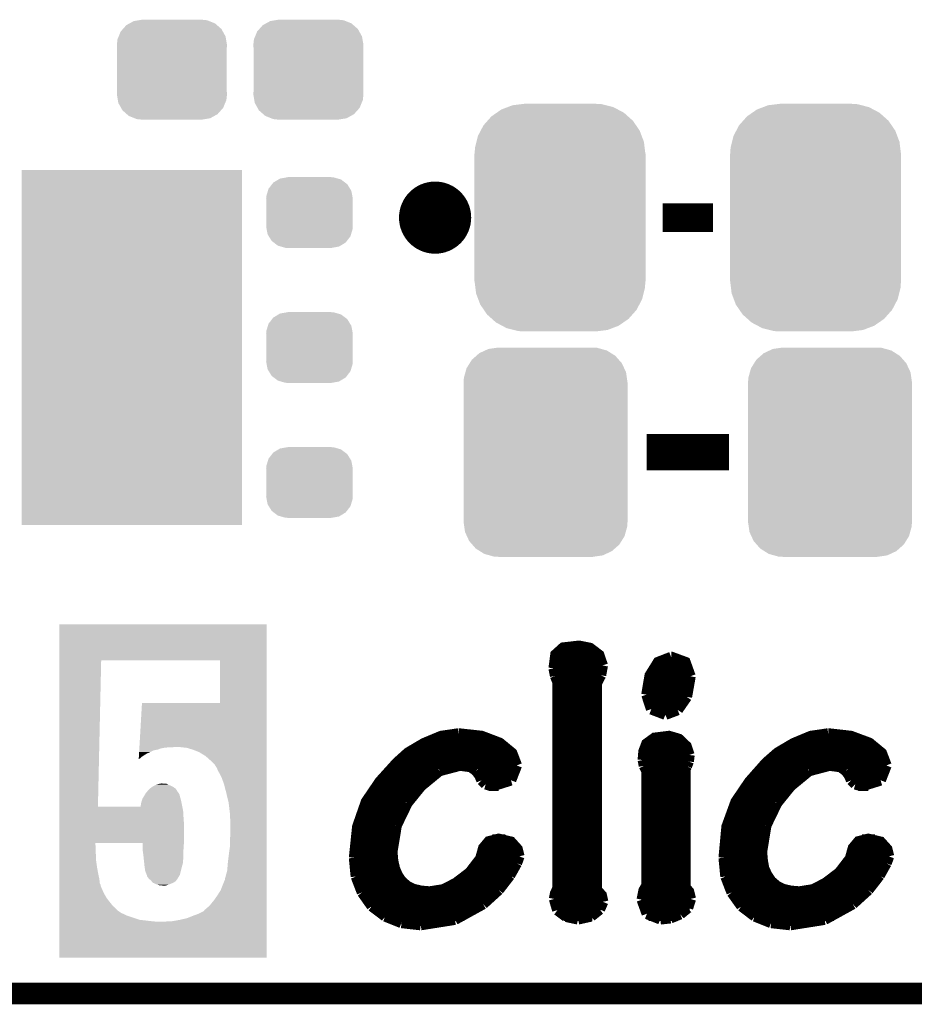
# Model space of a CAD drawing. Extents: x -1.3 to 24.2, y -3.9 to 53.4.
# Tile 10 of 42: x 12 to 18.3, y -3.9 to 3. Entities that reach past the tile are written whole.
import ezdxf

# ---------------------------------------------------------------- set-up
doc = ezdxf.new("R2010")
doc.units = 0
doc.layers.get('0').update_dxf_attribs({"linetype": 'CONTINUOUS'})
for name, color, linetype in [('LTE_CAT_1_5_CLICK_V101_GKO', 9, 'CONTINUOUS'), ('LTE_CAT_1_5_CLICK_V101_GTO', 11, 'CONTINUOUS'), ('LTE_CAT_1_5_CLICK_V101_GTS', 8, 'CONTINUOUS')]:
    doc.layers.add(name, color=color, linetype=linetype)

# ---------------------------------------------------------------- blocks, each defined once
blk = doc.blocks.new('CUSTOM_49')
for points in [[(-0.268438, 0.342124), (-0.233628, 0.347838), (0.2622, 0.342124), (0.247972, 0.347838)], [(-0.233628, 0.347838), (-0.20955, 0.35179), (0.247972, 0.347838), (0.20955, 0.35179)], [(-0.360486, 0.26887), (-0.34504, 0.286174), (0.357822, 0.26887), (0.348152, 0.286174)], [(-0.34504, 0.286174), (-0.320744, 0.31339), (0.348152, 0.286174), (0.317222, 0.31339)], [(-0.320744, 0.31339), (-0.298526, 0.325596), (0.317222, 0.31339), (0.30335, 0.325596)], [(-0.298526, 0.325596), (-0.268438, 0.342124), (0.30335, 0.325596), (0.2622, 0.342124)], [(-0.38735, 0.17526), (-0.383124, 0.213652), (0.38735, 0.17526), (0.380766, 0.213652)], [(-0.383124, 0.213652), (-0.37475, 0.234078), (0.380766, 0.213652), (0.377262, 0.234078)], [(-0.37475, 0.234078), (-0.360486, 0.26887), (0.377262, 0.234078), (0.357822, 0.26887)], [(-0.38608, 0.154124), (-0.38735, 0.17526), (0.38608, 0.154124), (0.38735, 0.17526)], [(-0.38608, -0.154124), (-0.38608, 0.154124), (0.38608, -0.154124), (0.38608, 0.154124)], [(-0.38735, -0.17526), (-0.38608, -0.154124), (0.38735, -0.17526), (0.38608, -0.154124)], [(-0.380764, -0.213652), (-0.38735, -0.17526), (0.383124, -0.213652), (0.38735, -0.17526)], [(-0.377262, -0.234078), (-0.380764, -0.213652), (0.374748, -0.234078), (0.383124, -0.213652)], [(-0.35782, -0.26887), (-0.377262, -0.234078), (0.360486, -0.26887), (0.374748, -0.234078)], [(-0.348152, -0.286174), (-0.35782, -0.26887), (0.345038, -0.286174), (0.360486, -0.26887)], [(-0.31722, -0.31339), (-0.348152, -0.286174), (0.320744, -0.31339), (0.345038, -0.286174)], [(-0.30335, -0.325596), (-0.31722, -0.31339), (0.298524, -0.325596), (0.320744, -0.31339)], [(-0.262198, -0.342124), (-0.30335, -0.325596), (0.268438, -0.342124), (0.298524, -0.325596)], [(-0.247972, -0.347838), (-0.262198, -0.342124), (0.233626, -0.347838), (0.268438, -0.342124)], [(-0.20955, -0.35179), (-0.247972, -0.347838), (0.20955, -0.35179), (0.233626, -0.347838)]]:
    blk.add_solid(points)
blk = doc.blocks.new('CUSTOM_175')
for points in [[(-0.412794, 0.76087), (-0.368484, 0.777768), (0.407388, 0.76087), (0.3756, 0.777768)], [(-0.368484, 0.777768), (-0.333938, 0.790942), (0.3756, 0.777768), (0.32361, 0.790942)], [(-0.333938, 0.790942), (-0.273256, 0.798498), (0.32361, 0.790942), (0.29379, 0.798498)], [(-0.273256, 0.798498), (-0.25019, 0.80137), (0.29379, 0.798498), (0.25019, 0.80137)], [(-0.50967, 0.681926), (-0.482218, 0.71288), (0.51306, 0.681926), (0.47841, 0.71288)], [(-0.482218, 0.71288), (-0.44566, 0.738152), (0.47841, 0.71288), (0.45012, 0.738152)], [(-0.44566, 0.738152), (-0.412794, 0.76087), (0.45012, 0.738152), (0.407388, 0.76087)], [(-0.55793, 0.61233), (-0.538216, 0.649738), (0.560798, 0.61233), (0.53514, 0.649738)], [(-0.538216, 0.649738), (-0.50967, 0.681926), (0.53514, 0.649738), (0.51306, 0.681926)], [(-0.587972, 0.533366), (-0.577562, 0.575076), (0.590586, 0.533366), (0.574852, 0.575076)], [(-0.577562, 0.575076), (-0.55793, 0.61233), (0.574852, 0.575076), (0.560798, 0.61233)], [(-0.60071, 0.44958), (-0.597996, 0.49319), (0.60071, 0.44958), (0.595442, 0.49319)], [(-0.597996, 0.49319), (-0.587972, 0.533366), (0.595442, 0.49319), (0.590586, 0.533366)], [(-0.60198, -0.44958), (-0.60198, 0.44958), (0.60198, -0.44958), (0.60198, 0.44958)], [(-0.59544, -0.49319), (-0.60071, -0.44958), (0.597996, -0.49319), (0.60071, -0.44958)], [(-0.590586, -0.533366), (-0.59544, -0.49319), (0.58797, -0.533366), (0.597996, -0.49319)], [(-0.57485, -0.575076), (-0.590586, -0.533366), (0.577562, -0.575076), (0.58797, -0.533366)], [(-0.560798, -0.61233), (-0.57485, -0.575076), (0.557928, -0.61233), (0.577562, -0.575076)], [(-0.535138, -0.649738), (-0.560798, -0.61233), (0.538216, -0.649738), (0.557928, -0.61233)], [(-0.51306, -0.681926), (-0.535138, -0.649738), (0.509668, -0.681926), (0.538216, -0.649738)], [(-0.478408, -0.71288), (-0.51306, -0.681926), (0.482218, -0.71288), (0.509668, -0.681926)], [(-0.45012, -0.738152), (-0.478408, -0.71288), (0.445658, -0.738152), (0.482218, -0.71288)], [(-0.407386, -0.76087), (-0.45012, -0.738152), (0.412794, -0.76087), (0.445658, -0.738152)], [(-0.3756, -0.777768), (-0.407386, -0.76087), (0.368482, -0.777768), (0.412794, -0.76087)], [(-0.323608, -0.790942), (-0.3756, -0.777768), (0.333938, -0.790942), (0.368482, -0.777768)], [(-0.29379, -0.798498), (-0.323608, -0.790942), (0.273254, -0.798498), (0.333938, -0.790942)], [(-0.25019, -0.80137), (-0.29379, -0.798498), (0.25019, -0.80137), (0.273254, -0.798498)]]:
    blk.add_solid(points)
blk = doc.blocks.new('CUSTOM_176')
for points in [[(-0.263218, 0.199814), (-0.254768, 0.210758), (0.26581, 0.199814), (0.251368, 0.210758)], [(-0.254768, 0.210758), (-0.218054, 0.233), (0.251368, 0.210758), (0.222016, 0.233)], [(-0.218054, 0.233), (-0.20777, 0.23923), (0.222016, 0.233), (0.200324, 0.23923)], [(-0.20777, 0.23923), (-0.157486, 0.248168), (0.200324, 0.23923), (0.169202, 0.248168)], [(-0.157486, 0.248168), (-0.15367, 0.248846), (0.169202, 0.248168), (0.15367, 0.248846)], [(-0.15367, 0.248846), (-0.15367, 0.25019), (0.15367, 0.248846), (0.15367, 0.25019)], [(-0.303986, 0.114586), (-0.29256, 0.153072), (0.301898, 0.114586), (0.2947, 0.153072)], [(-0.29256, 0.153072), (-0.288346, 0.167262), (0.2947, 0.153072), (0.28593, 0.167262)], [(-0.288346, 0.167262), (-0.263218, 0.199814), (0.28593, 0.167262), (0.26581, 0.199814)], [(-0.3048, 0.09906), (-0.303986, 0.114586), (0.3048, 0.09906), (0.301898, 0.114586)], [(-0.30353, 0.079592), (-0.3048, 0.09906), (0.30353, 0.079592), (0.3048, 0.09906)], [(-0.30353, -0.079592), (-0.30353, 0.079592), (0.30353, -0.079592), (0.30353, 0.079592)], [(-0.3048, -0.09906), (-0.30353, -0.079592), (0.3048, -0.09906), (0.30353, -0.079592)], [(-0.301896, -0.114586), (-0.3048, -0.09906), (0.303986, -0.114586), (0.3048, -0.09906)], [(-0.2947, -0.153072), (-0.301896, -0.114586), (0.292558, -0.153072), (0.303986, -0.114586)], [(-0.285928, -0.167262), (-0.2947, -0.153072), (0.288346, -0.167262), (0.292558, -0.153072)], [(-0.26581, -0.199814), (-0.285928, -0.167262), (0.263216, -0.199814), (0.288346, -0.167262)], [(-0.251366, -0.210758), (-0.26581, -0.199814), (0.254768, -0.210758), (0.263216, -0.199814)], [(-0.222016, -0.233), (-0.251366, -0.210758), (0.218052, -0.233), (0.254768, -0.210758)], [(-0.200322, -0.23923), (-0.222016, -0.233), (0.20777, -0.23923), (0.218052, -0.233)], [(-0.169202, -0.248168), (-0.200322, -0.23923), (0.157484, -0.248168), (0.20777, -0.23923)], [(-0.15367, -0.248846), (-0.169202, -0.248168), (0.15367, -0.248846), (0.157484, -0.248168)], [(-0.15367, -0.25019), (-0.15367, -0.248846), (0.15367, -0.25019), (0.15367, -0.248846)]]:
    blk.add_solid(points)
blk = doc.blocks.new('RECTANGLE_155')
blk.add_solid([(0.7747, 1.24968), (0.7747, -1.24968), (-0.7747, 1.24968), (-0.7747, -1.24968)])
blk = doc.blocks.new('CUSTOM_179')
for points in [[(-0.486794, 0.678626), (-0.465932, 0.697008), (0.490572, 0.678626), (0.461224, 0.697008)], [(-0.465932, 0.697008), (-0.425122, 0.715892), (0.461224, 0.697008), (0.431072, 0.715892)], [(-0.425122, 0.715892), (-0.402214, 0.726492), (0.431072, 0.715892), (0.392864, 0.726492)], [(-0.402214, 0.726492), (-0.346074, 0.73466), (0.392864, 0.726492), (0.36342, 0.73466)], [(-0.346074, 0.73466), (-0.33274, 0.7366), (0.36342, 0.73466), (0.33274, 0.7366)], [(-0.555872, 0.591092), (-0.53404, 0.625952), (0.55312, 0.591092), (0.536988, 0.625952)], [(-0.53404, 0.625952), (-0.518606, 0.650592), (0.536988, 0.625952), (0.515276, 0.650592)], [(-0.518606, 0.650592), (-0.486794, 0.678626), (0.515276, 0.650592), (0.490572, 0.678626)], [(-0.57464, 0.52344), (-0.563878, 0.562234), (0.572118, 0.52344), (0.566472, 0.562234)], [(-0.563878, 0.562234), (-0.555872, 0.591092), (0.566472, 0.562234), (0.55312, 0.591092)], [(-0.57658, 0.49276), (-0.57464, 0.52344), (0.57658, 0.49276), (0.572118, 0.52344)], [(-0.57658, -0.49276), (-0.57658, 0.49276), (0.57658, -0.49276), (0.57658, 0.49276)], [(-0.572116, -0.52344), (-0.57658, -0.49276), (0.57464, -0.52344), (0.57658, -0.49276)], [(-0.566472, -0.562234), (-0.572116, -0.52344), (0.563876, -0.562234), (0.57464, -0.52344)], [(-0.553118, -0.591092), (-0.566472, -0.562234), (0.555872, -0.591092), (0.563876, -0.562234)], [(-0.536988, -0.625952), (-0.553118, -0.591092), (0.534038, -0.625952), (0.555872, -0.591092)], [(-0.515274, -0.650592), (-0.536988, -0.625952), (0.518606, -0.650592), (0.534038, -0.625952)], [(-0.490572, -0.678626), (-0.515274, -0.650592), (0.486792, -0.678626), (0.518606, -0.650592)], [(-0.461222, -0.697008), (-0.490572, -0.678626), (0.465932, -0.697008), (0.486792, -0.678626)], [(-0.431072, -0.715892), (-0.461222, -0.697008), (0.42512, -0.715892), (0.465932, -0.697008)], [(-0.392862, -0.726492), (-0.431072, -0.715892), (0.402214, -0.726492), (0.42512, -0.715892)], [(-0.36342, -0.73466), (-0.392862, -0.726492), (0.346072, -0.73466), (0.402214, -0.726492)], [(-0.33274, -0.7366), (-0.36342, -0.73466), (0.33274, -0.7366), (0.346072, -0.73466)]]:
    blk.add_solid(points)

msp = doc.modelspace()

# ---------------------------------------------------------------- linework, layer by layer
at = {"layer": 'LTE_CAT_1_5_CLICK_V101_GKO', "const_width": 0.1524}
msp.add_lwpolyline([(-1.27, -3.81), (21.59, -3.81)], dxfattribs=at)
at = {"layer": 'LTE_CAT_1_5_CLICK_V101_GTO', "const_width": 0.254}
msp.add_lwpolyline([(14.7574, 1.651, 1), (15.0114, 1.651, 1)], format="xyb", close=True, dxfattribs=at)
at = {"layer": 'LTE_CAT_1_5_CLICK_V101_GTO'}
for points, const_width in [([(16.4846, 1.651), (16.8402, 1.651)], 0.2032), ([(16.37284, 0), (16.95196, 0)], 0.254), ([(15.72006, -1.52146), (15.73276, -1.42494), (15.7861, -1.37668), (15.89786, -1.36398), (15.97406, -1.37922), (16.03756, -1.42748), (16.06296, -1.50114)], 0.0762), ([(15.73022, -1.43256), (16.04264, -1.43256)], 0.0762), ([(16.37284, -1.70688), (16.3957, -1.57226), (16.45412, -1.47828), (16.54556, -1.44272)], 0.0762), ([(16.54556, -1.44272), (16.5481, -1.44272), (16.64462, -1.47828), (16.68018, -1.57734)], 0.0762), ([(15.72006, -1.50876), (16.06296, -1.50876)], 0.0762), ([(15.72006, -1.52146), (15.73022, -1.5748)], 0.0762), ([(16.05026, -1.56972), (16.06296, -1.50114)], 0.0762), ([(16.42618, -1.50876), (16.66748, -1.50876)], 0.0762), ([(15.73022, -1.5748), (15.748, -1.62052)], 0.0762), ([(15.73276, -1.58496), (16.04518, -1.58496)], 0.0762), ([(15.748, -3.06832), (15.748, -1.62052)], 0.0762), ([(16.01978, -1.62814), (16.05026, -1.56972)], 0.0762), ([(16.01978, -3.07848), (16.01978, -1.62814)], 0.0762), ([(16.39062, -1.58496), (16.68018, -1.58496)], 0.0762), ([(16.65478, -1.72212), (16.68018, -1.57734)], 0.0762), ([(15.748, -1.66116), (16.01978, -1.66116)], 0.0762), ([(16.37538, -1.66116), (16.67256, -1.66116)], 0.0762), ([(15.748, -1.73736), (16.01978, -1.73736)], 0.0762), ([(16.37284, -1.70688), (16.40586, -1.80848)], 0.0762), ([(16.37538, -1.73736), (16.64716, -1.73736)], 0.0762), ([(16.59128, -1.81356), (16.65478, -1.72212)], 0.0762), ([(15.748, -1.81356), (16.01978, -1.81356)], 0.0762), ([(16.40586, -1.80848), (16.50492, -1.84658)], 0.0762), ([(16.41094, -1.81356), (16.59128, -1.81356)], 0.0762), ([(16.50492, -1.84658), (16.59128, -1.81356)], 0.0762), ([(15.748, -1.88976), (16.01978, -1.88976)], 0.0762), ([(15.748, -1.96596), (16.01978, -1.96596)], 0.0762), ([(14.31544, -2.85496), (14.3383, -2.63652), (14.39926, -2.46126), (14.49578, -2.31902), (14.61516, -2.18694), (14.6939, -2.11582), (14.80566, -2.04978), (14.92758, -1.99898), (15.0495, -1.9812)], 0.0762), ([(14.81836, -2.04216), (15.33144, -2.04216)], 0.0762), ([(15.0495, -1.9812), (15.05204, -1.9812), (15.21206, -1.99898), (15.33906, -2.04724), (15.42542, -2.11836), (15.45844, -2.20472)], 0.0762), ([(15.748, -2.04216), (16.01978, -2.04216)], 0.0762), ([(16.34744, -2.16662), (16.35252, -2.10566), (16.37284, -2.05232), (16.42872, -2.01168), (16.53032, -1.99898), (16.5989, -2.0193), (16.65224, -2.0701), (16.67256, -2.13106)], 0.0762), ([(16.38046, -2.04216), (16.62684, -2.04216)], 0.0762), ([(16.9164, -2.85496), (16.93672, -2.63652), (17.00022, -2.46126), (17.09674, -2.31902), (17.21358, -2.18694), (17.29486, -2.11582), (17.40662, -2.04978), (17.52854, -1.99898), (17.65046, -1.9812)], 0.0762), ([(17.41932, -2.04216), (17.9324, -2.04216)], 0.0762), ([(17.65046, -1.9812), (17.653, -1.9812), (17.81048, -1.99898), (17.94002, -2.04724), (18.02638, -2.11836), (18.0594, -2.20472)], 0.0762), ([(14.69136, -2.11836), (15.42542, -2.11836)], 0.0762), ([(15.748, -2.11836), (16.01978, -2.11836)], 0.0762), ([(16.34744, -2.16662), (16.35506, -2.20726)], 0.0762), ([(16.34998, -2.11836), (16.67256, -2.11836)], 0.0762), ([(16.65478, -2.2098), (16.66748, -2.17678)], 0.0762), ([(16.66748, -2.17678), (16.67256, -2.1336)], 0.0762), ([(16.67256, -2.1336), (16.67256, -2.13106)], 0.0762), ([(17.29232, -2.11836), (18.02638, -2.11836)], 0.0762), ([(14.60754, -2.19456), (15.45844, -2.19456)], 0.0762), ([(14.78534, -2.3495), (14.91488, -2.24282)], 0.0762), ([(14.91488, -2.24282), (15.05966, -2.20472)], 0.0762), ([(15.05966, -2.20472), (15.13586, -2.21488)], 0.0762), ([(15.13586, -2.21488), (15.17396, -2.24282)], 0.0762), ([(15.17396, -2.24282), (15.19682, -2.2733)], 0.0762), ([(15.4178, -2.30886), (15.45844, -2.20472)], 0.0762), ([(15.748, -2.19456), (16.01978, -2.19456)], 0.0762), ([(16.33982, -3.1496), (16.35252, -3.0861), (16.37284, -3.05054), (16.37284, -2.24282)], 0.0762), ([(16.34998, -2.19456), (16.6624, -2.19456)], 0.0762), ([(16.35506, -2.20726), (16.37284, -2.24282)], 0.0762), ([(16.64462, -2.23012), (16.65478, -2.2098)], 0.0762), ([(16.64462, -3.06324), (16.64462, -2.23012)], 0.0762), ([(17.2085, -2.19456), (18.05686, -2.19456)], 0.0762), ([(17.3863, -2.3495), (17.51584, -2.24282)], 0.0762), ([(17.51584, -2.24282), (17.66062, -2.20472)], 0.0762), ([(17.66062, -2.20472), (17.73682, -2.21488)], 0.0762), ([(17.73682, -2.21488), (17.77492, -2.24282)], 0.0762), ([(17.77492, -2.24282), (17.79778, -2.2733)], 0.0762), ([(18.01876, -2.30886), (18.0594, -2.20472)], 0.0762), ([(14.53642, -2.27076), (14.8717, -2.27076)], 0.0762), ([(15.19428, -2.27076), (15.4432, -2.27076)], 0.0762), ([(15.19682, -2.2733), (15.21206, -2.30886)], 0.0762), ([(15.21206, -2.30886), (15.24, -2.3368)], 0.0762), ([(15.28826, -2.3495), (15.4178, -2.30886)], 0.0762), ([(15.748, -2.27076), (16.01978, -2.27076)], 0.0762), ([(16.37284, -2.27076), (16.64462, -2.27076)], 0.0762), ([(17.13738, -2.27076), (17.47266, -2.27076)], 0.0762), ([(17.79524, -2.27076), (18.04416, -2.27076)], 0.0762), ([(17.79778, -2.2733), (17.81302, -2.30886)], 0.0762), ([(17.81302, -2.30886), (17.84096, -2.3368)], 0.0762), ([(17.88922, -2.3495), (18.01876, -2.30886)], 0.0762), ([(14.47292, -2.34696), (14.78788, -2.34696)], 0.0762), ([(14.68882, -2.46888), (14.78534, -2.3495)], 0.0762), ([(15.24, -2.3368), (15.28826, -2.3495)], 0.0762), ([(15.26032, -2.34696), (15.33144, -2.34696)], 0.0762), ([(15.748, -2.34696), (16.01978, -2.34696)], 0.0762), ([(16.37284, -2.34696), (16.64462, -2.34696)], 0.0762), ([(17.07388, -2.34696), (17.38884, -2.34696)], 0.0762), ([(17.28978, -2.46888), (17.3863, -2.3495)], 0.0762), ([(17.84096, -2.3368), (17.88922, -2.3495)], 0.0762), ([(17.86128, -2.34696), (17.9324, -2.34696)], 0.0762), ([(14.42212, -2.42316), (14.72184, -2.42316)], 0.0762), ([(15.748, -2.42316), (16.01978, -2.42316)], 0.0762), ([(16.37284, -2.42316), (16.64462, -2.42316)], 0.0762), ([(17.02308, -2.42316), (17.3228, -2.42316)], 0.0762), ([(14.38148, -2.49936), (14.67104, -2.49936)], 0.0762), ([(14.61262, -2.62636), (14.68882, -2.46888)], 0.0762), ([(15.748, -2.49936), (16.01978, -2.49936)], 0.0762), ([(16.37284, -2.49936), (16.64462, -2.49936)], 0.0762), ([(16.98244, -2.49936), (17.272, -2.49936)], 0.0762), ([(17.21358, -2.62636), (17.28978, -2.46888)], 0.0762), ([(14.35354, -2.57556), (14.63294, -2.57556)], 0.0762), ([(15.748, -2.57556), (16.01978, -2.57556)], 0.0762), ([(16.37284, -2.57556), (16.64462, -2.57556)], 0.0762), ([(16.9545, -2.57556), (17.2339, -2.57556)], 0.0762), ([(14.33322, -2.65176), (14.605, -2.65176)], 0.0762), ([(14.58214, -2.81178), (14.61262, -2.62636)], 0.0762), ([(15.748, -2.65176), (16.01978, -2.65176)], 0.0762), ([(16.37284, -2.65176), (16.64462, -2.65176)], 0.0762), ([(16.93418, -2.65176), (17.20596, -2.65176)], 0.0762), ([(17.1831, -2.81178), (17.21358, -2.62636)], 0.0762), ([(14.32052, -2.72796), (14.58722, -2.72796)], 0.0762), ([(14.58214, -2.81178), (14.58722, -2.87528), (14.59992, -2.93116), (14.62024, -2.97942), (14.64818, -3.02006), (14.68628, -3.05308), (14.732, -3.07594), (14.78534, -3.08864), (14.8463, -3.09372), (14.94282, -3.07848), (15.03172, -3.03276), (15.12824, -2.9591), (15.20444, -2.86004), (15.22476, -2.78638), (15.26286, -2.74066), (15.33144, -2.72288), (15.4178, -2.7432), (15.46352, -2.794), (15.47622, -2.8448)], 0.0762), ([(15.28826, -2.72796), (15.3797, -2.72796)], 0.0762), ([(15.748, -2.72796), (16.01978, -2.72796)], 0.0762), ([(16.37284, -2.72796), (16.64462, -2.72796)], 0.0762), ([(16.92148, -2.72796), (17.18818, -2.72796)], 0.0762), ([(17.1831, -2.81178), (17.18818, -2.87528), (17.19834, -2.93116), (17.2212, -2.97942), (17.24914, -3.02006), (17.28724, -3.05308), (17.33296, -3.07594), (17.3863, -3.08864), (17.44726, -3.09372), (17.54378, -3.07848), (17.63268, -3.03276), (17.7292, -2.9591), (17.8054, -2.86004), (17.82572, -2.78638), (17.86382, -2.74066), (17.9324, -2.72288), (18.01876, -2.7432), (18.06448, -2.794), (18.07718, -2.8448)], 0.0762), ([(17.88922, -2.72796), (17.98066, -2.72796)], 0.0762), ([(14.31544, -2.80416), (14.58214, -2.80416)], 0.0762), ([(15.21968, -2.80416), (15.46606, -2.80416)], 0.0762), ([(15.748, -2.80416), (16.01978, -2.80416)], 0.0762), ([(16.37284, -2.80416), (16.64462, -2.80416)], 0.0762), ([(16.9164, -2.80416), (17.1831, -2.80416)], 0.0762), ([(17.82064, -2.80416), (18.06702, -2.80416)], 0.0762), ([(14.31544, -2.85496), (14.32814, -2.98704)], 0.0762), ([(15.45844, -2.89306), (15.47622, -2.8448)], 0.0762), ([(16.9164, -2.85496), (16.9291, -2.98704)], 0.0762), ([(18.0594, -2.89306), (18.07718, -2.8448)], 0.0762), ([(14.31544, -2.88036), (14.58722, -2.88036)], 0.0762), ([(15.19174, -2.88036), (15.46352, -2.88036)], 0.0762), ([(15.41018, -2.97942), (15.45844, -2.89306)], 0.0762), ([(15.748, -2.88036), (16.01978, -2.88036)], 0.0762), ([(16.37284, -2.88036), (16.64462, -2.88036)], 0.0762), ([(16.9164, -2.88036), (17.18818, -2.88036)], 0.0762), ([(17.7927, -2.88036), (18.06448, -2.88036)], 0.0762), ([(18.01114, -2.97942), (18.0594, -2.89306)], 0.0762), ([(14.32306, -2.95656), (14.60754, -2.95656)], 0.0762), ([(14.32814, -2.98704), (14.37132, -3.0988)], 0.0762), ([(15.13078, -2.95656), (15.42542, -2.95656)], 0.0762), ([(15.33144, -3.08102), (15.41018, -2.97942)], 0.0762), ([(15.748, -2.95656), (16.01978, -2.95656)], 0.0762), ([(16.37284, -2.95656), (16.64462, -2.95656)], 0.0762), ([(16.92402, -2.95656), (17.2085, -2.95656)], 0.0762), ([(16.9291, -2.98704), (16.97228, -3.0988)], 0.0762), ([(17.73174, -2.95656), (18.02638, -2.95656)], 0.0762), ([(17.9324, -3.08102), (18.01114, -2.97942)], 0.0762), ([(14.34338, -3.03276), (14.66088, -3.03276)], 0.0762), ([(15.03426, -3.03276), (15.37208, -3.03276)], 0.0762), ([(15.22222, -3.18008), (15.33144, -3.08102)], 0.0762), ([(15.7226, -3.14452), (15.73022, -3.10642), (15.748, -3.06832)], 0.0762), ([(15.748, -3.03276), (16.01978, -3.03276)], 0.0762), ([(16.01978, -3.07848), (16.05534, -3.11912), (16.0655, -3.16484)], 0.0762), ([(16.37284, -3.03276), (16.64462, -3.03276)], 0.0762), ([(16.64462, -3.06324), (16.67002, -3.09372), (16.68272, -3.14452)], 0.0762), ([(16.94434, -3.03276), (17.26184, -3.03276)], 0.0762), ([(17.63522, -3.03276), (17.97304, -3.03276)], 0.0762), ([(17.82318, -3.18008), (17.9324, -3.08102)], 0.0762), ([(14.37132, -3.0988), (14.4399, -3.19532)], 0.0762), ([(14.3764, -3.10896), (15.30604, -3.10896)], 0.0762), ([(15.7226, -3.14452), (15.74546, -3.22326)], 0.0762), ([(15.73022, -3.10896), (16.04772, -3.10896)], 0.0762), ([(16.33982, -3.1496), (16.37538, -3.24866)], 0.0762), ([(16.3449, -3.10896), (16.6751, -3.10896)], 0.0762), ([(16.6624, -3.20802), (16.68272, -3.14452)], 0.0762), ([(16.97228, -3.0988), (17.04086, -3.19532)], 0.0762), ([(16.97736, -3.10896), (17.907, -3.10896)], 0.0762), ([(14.43228, -3.18516), (15.2146, -3.18516)], 0.0762), ([(14.4399, -3.19532), (14.53388, -3.26644)], 0.0762), ([(15.0241, -3.2893), (15.22222, -3.18008)], 0.0762), ([(15.72768, -3.18516), (16.06296, -3.18516)], 0.0762), ([(15.74546, -3.22326), (15.80642, -3.26898)], 0.0762), ([(15.98168, -3.26644), (16.04264, -3.21818)], 0.0762), ([(16.04264, -3.21818), (16.0655, -3.16484)], 0.0762), ([(16.34236, -3.18516), (16.6751, -3.18516)], 0.0762), ([(16.60906, -3.2512), (16.6624, -3.20802)], 0.0762), ([(17.03324, -3.18516), (17.81556, -3.18516)], 0.0762), ([(17.04086, -3.19532), (17.13484, -3.26644)], 0.0762), ([(17.62506, -3.2893), (17.82318, -3.18008)], 0.0762), ([(14.52626, -3.26136), (15.09014, -3.26136)], 0.0762), ([(14.53388, -3.26644), (14.64818, -3.31216)], 0.0762), ([(14.7828, -3.3274), (15.0241, -3.2893)], 0.0762), ([(15.78864, -3.26136), (15.99184, -3.26136)], 0.0762), ([(15.80642, -3.26898), (15.89024, -3.28676)], 0.0762), ([(15.89024, -3.28676), (15.98168, -3.26644)], 0.0762), ([(16.37538, -3.24866), (16.46936, -3.28676)], 0.0762), ([(16.38808, -3.26136), (16.59382, -3.26136)], 0.0762), ([(16.46936, -3.28676), (16.54048, -3.27914)], 0.0762), ([(16.54048, -3.27914), (16.60906, -3.2512)], 0.0762), ([(17.12722, -3.26136), (17.6911, -3.26136)], 0.0762), ([(17.13484, -3.26644), (17.24914, -3.31216)], 0.0762), ([(17.38376, -3.3274), (17.62506, -3.2893)], 0.0762), ([(14.64818, -3.31216), (14.7828, -3.3274)], 0.0762), ([(17.24914, -3.31216), (17.38376, -3.3274)], 0.0762)]:
    msp.add_lwpolyline(points, dxfattribs=dict(at, const_width=const_width))
for points in [[(12.240278, -1.46558), (12.24028, -1.211602), (13.698216, -1.46558), (13.69822, -1.211602)], [(12.24028, -1.211602), (12.240282, -1.21158), (13.69822, -1.211602), (12.240282, -1.21158)], [(12.240268, -2.494258), (12.240278, -1.46558), (12.51204, -2.494258), (12.534922, -1.46558)], [(13.37054, -1.465582), (12.534922, -1.46558), (13.698216, -1.465582), (13.698216, -1.46558)], [(13.370538, -1.7653), (13.37054, -1.465582), (13.698214, -1.7653), (13.698216, -1.465582)], [(12.803948, -2.07518), (12.821918, -1.76532), (13.69821, -2.07518), (13.698214, -1.76532)], [(12.821918, -1.76532), (13.370538, -1.7653), (13.698214, -1.76532), (13.698214, -1.7653)], [(12.803654, -2.08026), (12.803802, -2.07772), (12.9794, -2.08026), (13.00734, -2.07772)], [(12.803802, -2.07772), (12.803948, -2.07518), (13.00734, -2.07772), (13.07084, -2.07518)], [(13.103858, -2.07772), (13.088622, -2.07518), (13.69821, -2.07772), (13.69821, -2.07518)], [(13.134342, -2.08026), (13.103858, -2.07772), (13.69821, -2.08026), (13.69821, -2.07772)], [(12.799236, -2.156458), (12.80012, -2.14122), (12.806682, -2.156458), (12.82446, -2.14122)], [(12.80012, -2.14122), (12.800708, -2.131062), (12.82446, -2.14122), (12.839698, -2.131062)], [(12.800708, -2.131062), (12.801298, -2.1209), (12.839698, -2.131062), (12.857482, -2.1209)], [(12.801298, -2.1209), (12.801886, -2.11074), (12.857482, -2.1209), (12.88034, -2.11074)], [(12.801886, -2.11074), (12.802624, -2.09804), (12.88034, -2.11074), (12.905744, -2.09804)], [(12.802624, -2.09804), (12.802918, -2.092958), (12.908282, -2.09804), (12.933682, -2.092958)], [(12.802918, -2.092958), (12.80336, -2.08534), (12.933682, -2.092958), (12.954002, -2.08534)], [(12.80336, -2.08534), (12.803654, -2.08026), (12.954002, -2.08534), (12.9794, -2.08026)], [(13.17752, -2.092958), (13.134342, -2.08026), (13.69821, -2.092958), (13.69821, -2.08026)], [(13.223242, -2.11074), (13.17752, -2.092958), (13.69821, -2.11074), (13.69821, -2.092958)], [(13.268962, -2.138682), (13.223242, -2.11074), (13.69821, -2.138682), (13.69821, -2.11074)], [(13.31214, -2.17678), (13.268962, -2.138682), (13.69821, -2.17678), (13.69821, -2.138682)], [(12.79909, -2.15899), (12.806682, -2.156458), (12.79909, -2.15899), (12.799236, -2.156458)], [(13.33246, -2.197102), (13.31214, -2.17678), (13.69821, -2.197102), (13.69821, -2.17678)], [(13.35024, -2.22504), (13.33246, -2.197102), (13.69821, -2.22504), (13.69821, -2.197102)], [(13.35278, -2.23266), (13.35024, -2.22504), (13.69821, -2.23266), (13.69821, -2.22504)], [(13.36294, -2.25298), (13.35278, -2.23266), (13.69821, -2.25298), (13.69821, -2.23266)], [(13.38072, -2.286002), (13.36294, -2.25298), (13.698208, -2.286002), (13.69821, -2.25298)], [(13.398498, -2.33426), (13.38072, -2.286002), (13.698208, -2.33426), (13.698208, -2.286002)], [(12.89159, -2.35712), (12.89812, -2.352042), (13.042898, -2.35712), (13.032744, -2.352042)], [(12.89812, -2.352042), (12.90828, -2.34696), (13.032744, -2.352042), (13.02258, -2.34696)], [(12.90828, -2.34696), (12.923518, -2.33934), (13.02258, -2.34696), (13.005814, -2.33934)], [(12.923518, -2.33934), (12.94384, -2.33426), (13.005814, -2.33934), (12.994636, -2.33426)], [(12.94384, -2.33426), (12.959078, -2.33172), (12.994636, -2.33426), (12.961622, -2.33172)], [(13.41374, -2.39268), (13.398498, -2.33426), (13.698208, -2.39268), (13.698208, -2.33426)], [(12.824458, -2.44094), (12.840894, -2.412998), (13.094064, -2.44094), (13.08608, -2.412998)], [(12.840894, -2.412998), (12.84239, -2.410456), (13.08608, -2.412998), (13.086078, -2.410456)], [(12.84239, -2.410456), (12.849858, -2.397762), (13.086078, -2.410456), (13.078462, -2.397762)], [(12.849858, -2.39776), (12.859098, -2.387598), (13.07846, -2.39776), (13.070838, -2.387598)], [(12.849858, -2.397762), (12.849858, -2.39776), (13.078462, -2.397762), (13.07846, -2.39776)], [(12.859098, -2.387598), (12.87526, -2.36982), (13.070838, -2.387598), (13.060676, -2.36982)], [(12.87526, -2.36982), (12.89159, -2.35712), (13.060676, -2.36982), (13.042898, -2.35712)], [(13.43152, -2.466342), (13.41374, -2.39268), (13.698208, -2.466342), (13.698208, -2.39268)], [(12.240268, -2.49428), (12.240268, -2.494258), (12.811742, -2.49428), (12.51204, -2.494258)], [(12.240268, -2.524758), (12.240268, -2.49428), (13.11148, -2.524758), (13.105386, -2.49428)], [(12.811742, -2.49428), (12.81684, -2.46634), (13.105386, -2.49428), (13.099798, -2.46634)], [(12.81684, -2.46634), (12.822172, -2.44856), (13.099798, -2.46634), (13.09624, -2.44856)], [(12.822172, -2.44856), (12.824458, -2.44094), (13.09624, -2.44856), (13.094064, -2.44094)], [(13.44168, -2.55016), (13.43152, -2.466342), (13.698206, -2.55016), (13.698208, -2.466342)], [(12.240268, -2.56794), (12.240268, -2.524758), (13.11402, -2.56794), (13.11148, -2.524758)], [(13.44422, -2.64668), (13.44168, -2.55016), (13.698206, -2.64668), (13.698206, -2.55016)], [(12.240266, -2.750822), (12.240268, -2.6035), (13.11656, -2.750822), (13.11656, -2.6035)], [(12.240268, -2.6035), (12.240268, -2.56794), (13.11656, -2.6035), (13.11402, -2.56794)], [(13.44168, -2.720338), (13.44422, -2.6797), (13.698204, -2.720338), (13.698206, -2.6797)], [(13.44422, -2.6797), (13.44422, -2.64668), (13.698206, -2.6797), (13.698206, -2.64668)], [(12.240266, -2.8194), (12.240266, -2.750822), (12.4968, -2.8194), (12.49428, -2.750822)], [(12.827, -2.750842), (12.49428, -2.750822), (13.11656, -2.750842), (13.11656, -2.750822)], [(12.827, -2.758442), (12.827, -2.750842), (13.11656, -2.758442), (13.11656, -2.750842)], [(12.827, -2.79654), (12.827, -2.758442), (13.11402, -2.79654), (13.11656, -2.758442)], [(13.43406, -2.82448), (13.44168, -2.7686), (13.698204, -2.82448), (13.698204, -2.7686)], [(13.44168, -2.7686), (13.44168, -2.720338), (13.698204, -2.7686), (13.698204, -2.720338)], [(12.240266, -2.87528), (12.240266, -2.8194), (12.49934, -2.87528), (12.4968, -2.8194)], [(12.827, -2.80416), (12.827, -2.79654), (13.11402, -2.80416), (13.11402, -2.79654)], [(12.83208, -2.83972), (12.827, -2.80416), (13.11402, -2.83972), (13.11402, -2.80416)], [(12.833394, -2.852418), (12.83208, -2.83972), (13.11402, -2.852418), (13.11402, -2.83972)], [(13.42644, -2.88544), (13.43406, -2.82448), (13.698204, -2.88544), (13.698204, -2.82448)], [(12.240264, -2.92862), (12.240266, -2.87528), (12.50696, -2.92862), (12.49934, -2.87528)], [(12.835234, -2.8702), (12.833394, -2.852418), (13.11148, -2.8702), (13.11402, -2.852418)], [(12.83681, -2.885438), (12.835234, -2.8702), (13.11148, -2.885438), (13.11148, -2.8702)], [(12.8397, -2.91338), (12.83681, -2.885438), (13.104126, -2.91338), (13.11148, -2.885438)], [(13.42136, -2.946402), (13.42644, -2.88544), (13.698202, -2.946402), (13.698204, -2.88544)], [(12.240264, -2.96926), (12.240264, -2.92862), (12.51458, -2.96926), (12.50696, -2.92862)], [(12.240264, -3.00482), (12.240264, -2.96926), (12.5222, -3.00482), (12.51458, -2.96926)], [(12.842604, -2.9337), (12.8397, -2.91338), (13.09878, -2.9337), (13.104126, -2.91338)], [(12.844782, -2.948942), (12.842604, -2.9337), (13.09497, -2.948942), (13.09878, -2.9337)], [(12.855362, -2.974338), (12.844782, -2.948942), (13.088622, -2.974338), (13.09497, -2.948942)], [(12.85748, -2.979424), (12.855362, -2.974338), (13.08557, -2.979424), (13.088622, -2.974338)], [(12.857484, -2.984506), (12.85748, -2.979424), (13.08252, -2.984506), (13.08557, -2.979424)], [(13.40612, -3.002282), (13.42136, -2.946402), (13.698202, -3.002282), (13.698202, -2.946402)], [(12.240264, -3.032756), (12.240264, -3.00482), (12.52474, -3.032756), (12.5222, -3.00482)], [(12.240264, -3.047996), (12.240264, -3.032756), (12.532358, -3.047996), (12.52474, -3.032756)], [(12.240264, -3.055616), (12.240264, -3.047996), (12.53236, -3.055616), (12.532358, -3.047996)], [(12.859176, -2.987042), (12.857484, -2.984506), (13.081, -2.987042), (13.08252, -2.984506)], [(12.86256, -2.99212), (12.859176, -2.987042), (13.07846, -2.99212), (13.081, -2.987042)], [(12.866368, -2.997196), (12.86256, -2.99212), (13.075922, -2.997196), (13.07846, -2.99212)], [(12.870176, -3.002274), (12.866368, -2.997196), (13.070846, -3.002274), (13.075922, -2.997196)], [(12.870182, -3.002282), (12.870176, -3.002274), (13.070844, -3.002282), (13.070846, -3.002274)], [(12.873222, -3.004814), (12.870182, -3.002282), (13.07084, -3.004814), (13.070844, -3.002282)], [(12.885422, -3.014982), (12.873222, -3.004814), (13.062368, -3.014982), (13.07084, -3.004814)], [(12.889652, -3.020056), (12.885422, -3.014982), (13.058142, -3.020056), (13.062368, -3.014982)], [(12.898122, -3.030218), (12.889652, -3.020056), (13.042902, -3.030218), (13.058142, -3.020056)], [(12.898124, -3.030222), (12.898122, -3.030218), (13.042892, -3.030222), (13.042902, -3.030218)], [(12.92098, -3.04038), (12.898124, -3.030222), (13.018512, -3.04038), (13.042892, -3.030222)], [(12.928602, -3.04292), (12.92098, -3.04038), (13.012418, -3.04292), (13.018512, -3.04038)], [(12.943836, -3.047998), (12.928602, -3.04292), (12.99718, -3.047998), (13.012418, -3.04292)], [(12.943842, -3.048), (12.943836, -3.047998), (12.99717, -3.048), (12.99718, -3.047998)], [(12.971778, -3.05054), (12.943842, -3.048), (12.984482, -3.05054), (12.99717, -3.048)], [(13.38834, -3.05054), (13.3985, -3.02514), (13.698202, -3.05054), (13.698202, -3.02514)], [(13.3985, -3.02514), (13.406118, -3.009904), (13.698202, -3.02514), (13.698202, -3.009904)], [(13.406118, -3.009904), (13.40612, -3.002282), (13.698202, -3.009904), (13.698202, -3.002282)], [(12.240262, -3.13436), (12.240264, -3.096262), (12.570458, -3.13436), (12.55014, -3.096262)], [(12.240264, -3.096262), (12.240264, -3.055616), (12.55014, -3.096262), (12.53236, -3.055616)], [(13.35278, -3.11912), (13.375638, -3.08356), (13.698202, -3.11912), (13.698202, -3.08356)], [(13.375638, -3.08356), (13.38834, -3.05054), (13.698202, -3.08356), (13.698202, -3.05054)], [(12.240262, -3.16738), (12.240262, -3.13436), (12.59586, -3.16738), (12.570458, -3.13436)], [(12.240262, -3.192778), (12.240262, -3.16738), (12.616178, -3.192778), (12.59586, -3.16738)], [(13.2969, -3.192782), (13.32992, -3.15214), (13.6982, -3.192782), (13.6982, -3.15214)], [(13.32992, -3.15214), (13.35278, -3.11912), (13.6982, -3.15214), (13.698202, -3.11912)], [(12.240262, -3.2131), (12.240262, -3.192778), (12.63904, -3.2131), (12.616178, -3.192778)], [(12.240262, -3.228338), (12.240262, -3.2131), (12.654278, -3.228338), (12.63904, -3.2131)], [(12.240262, -3.2385), (12.240262, -3.228338), (12.66952, -3.2385), (12.654278, -3.228338)], [(12.240262, -3.241038), (12.240262, -3.2385), (12.67206, -3.241038), (12.66952, -3.2385)], [(12.240262, -3.26136), (12.240262, -3.241038), (12.71524, -3.26136), (12.67206, -3.241038)], [(13.185142, -3.26136), (13.220698, -3.24866), (13.6982, -3.26136), (13.6982, -3.24866)], [(13.220698, -3.24866), (13.24102, -3.2385), (13.6982, -3.24866), (13.6982, -3.2385)], [(13.24102, -3.2385), (13.258794, -3.228342), (13.6982, -3.2385), (13.6982, -3.228342)], [(13.258794, -3.228342), (13.261338, -3.223264), (13.6982, -3.228342), (13.6982, -3.223264)], [(13.261338, -3.223264), (13.2969, -3.192782), (13.6982, -3.223264), (13.6982, -3.192782)], [(12.24026, -3.558518), (12.240262, -3.30454), (13.698198, -3.558518), (13.6982, -3.30454)], [(12.240262, -3.291838), (12.240262, -3.26136), (12.806678, -3.291838), (12.71524, -3.26136)], [(12.240262, -3.29692), (12.240262, -3.291838), (12.8524, -3.29692), (12.806678, -3.291838)], [(12.240262, -3.302), (12.240262, -3.29692), (12.89558, -3.302), (12.8524, -3.29692)], [(12.240262, -3.30454), (12.240262, -3.302), (12.92606, -3.30454), (12.89558, -3.302)], [(12.95908, -3.30454), (13.030198, -3.302), (13.6982, -3.30454), (13.6982, -3.302)], [(13.030198, -3.302), (13.08862, -3.29184), (13.6982, -3.302), (13.6982, -3.29184)], [(13.08862, -3.29184), (13.141958, -3.27914), (13.6982, -3.29184), (13.6982, -3.27914)], [(13.141958, -3.27914), (13.185142, -3.26136), (13.6982, -3.27914), (13.6982, -3.26136)], [(13.698198, -3.55854), (12.24026, -3.558518), (13.698198, -3.55854), (13.698198, -3.558518)]]:
    msp.add_solid(points, dxfattribs=at)

# ---------------------------------------------------------------- block references
at = {"layer": 'LTE_CAT_1_5_CLICK_V101_GTS'}
for name, p in [('CUSTOM_49', (13.03274, 2.6924)), ('CUSTOM_49', (13.99286, 2.6924)), ('CUSTOM_175', (15.76324, 1.651)), ('CUSTOM_175', (17.56156, 1.651)), ('RECTANGLE_155', (12.7508, 0.7366)), ('CUSTOM_176', (14.00048, 1.68656)), ('CUSTOM_176', (14.00048, 0.7366)), ('CUSTOM_179', (15.66164, 0)), ('CUSTOM_179', (17.66316, 0)), ('CUSTOM_176', (14.00048, -0.21336))]:
    msp.add_blockref(name, p, dxfattribs=at)

doc.saveas('drawing.dxf')
